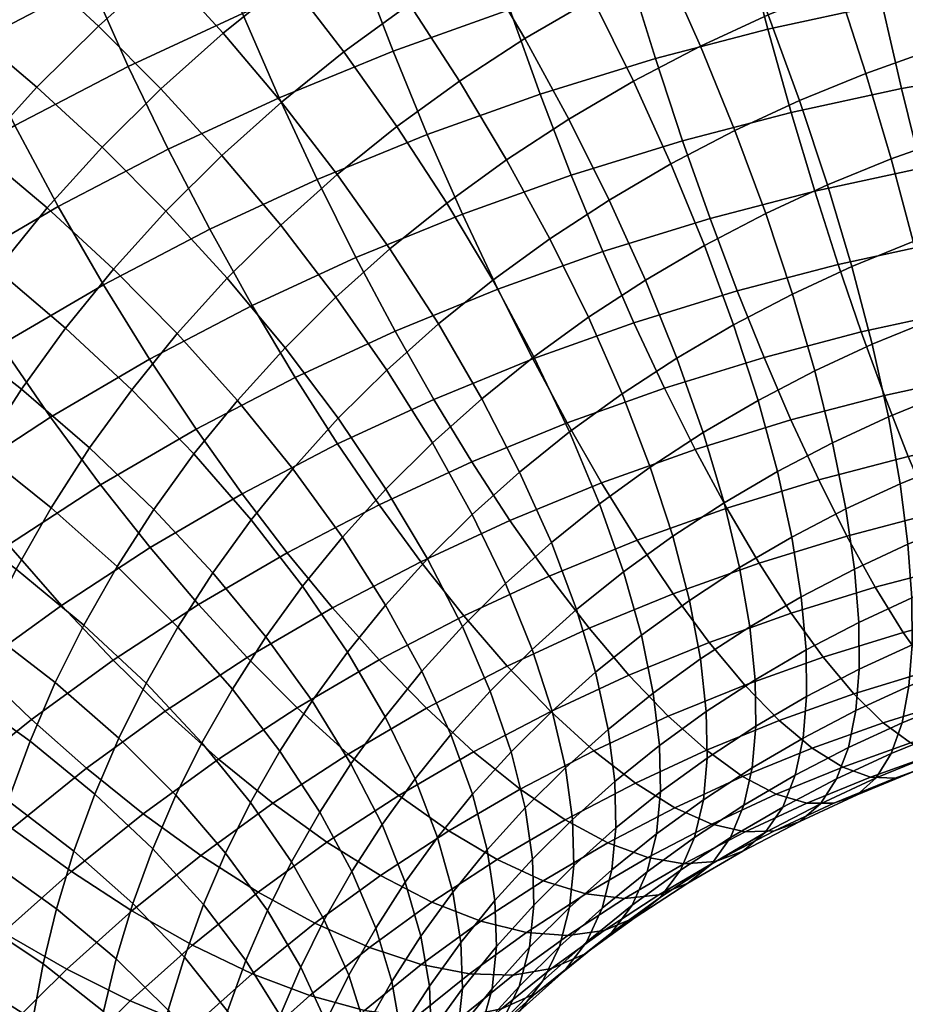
# Model space of a CAD drawing. Extents: x -120 to 2831, y -92 to 75.
# Tile 115 of 256: x 756 to 778, y 11 to 35. Entities that reach past the tile are written whole.
import ezdxf

# ---------------------------------------------------------------- set-up
doc = ezdxf.new("R2010")
doc.units = 0
doc.layers.add('GLASS', color=18, linetype='CONTINUOUS')

msp = doc.modelspace()

# ---------------------------------------------------------------- meshes
at = {"layer": 'GLASS'}
mesh = msp.add_polyface(dxfattribs=at)
corners = [(776.539, 39.997, 101.127), (779.608, 40.531, 101.539), (779.277, 42.816, 101.386), (776.119, 42.267, 100.962), (776.987, 37.752, 101.058), (779.963, 38.27, 101.458), (777.458, 35.567, 100.766), (780.336, 36.067, 101.153), (777.942, 33.47, 100.267), (780.721, 33.954, 100.64), (773.505, 39.338, 100.634), (772.999, 41.589, 100.455), (774.047, 37.113, 100.581), (774.613, 34.949, 100.305), (775.195, 32.874, 99.821), (778.708, 41.634, 55.982), (780.653, 42.142, 56.354), (781.195, 39.918, 56.3), (779.341, 39.433, 55.946), (770.516, 38.556, 100.063), (769.923, 40.785, 99.868), (771.148, 36.356, 100.027), (771.81, 34.216, 99.769), (772.488, 32.166, 99.304), (778.749, 34.45, 56.189), (780.477, 34.983, 56.572), (780.96, 32.804, 57.231), (779.306, 32.294, 56.865), (778.124, 36.647, 55.741), (779.934, 37.204, 56.142), (777.443, 38.848, 55.526), (776.717, 41.02, 55.541), (766.774, 39.814, 99.171), (769.38, 43.006, 99.438), (766.149, 42.011, 98.723), (767.455, 37.613, 99.386), (768.181, 35.441, 99.371), (768.939, 33.331, 99.134), (776.352, 36.012, 55.292), (777.056, 33.845, 55.761), (775.584, 38.183, 55.055), (774.766, 40.322, 55.047), (766.127, 32.325, 98.422), (765.274, 34.401, 98.634), (774.62, 35.304, 54.796), (775.403, 33.168, 55.287), (773.768, 37.44, 54.534), (772.861, 39.542, 54.501), (771.915, 41.58, 54.687), (773.913, 42.398, 55.26), (772.935, 34.522, 54.253), (773.793, 32.422, 54.768), (772, 36.62, 53.965), (771.006, 38.682, 53.904), (769.97, 40.678, 54.061), (770.249, 35.706, 53.335), (771.265, 33.65, 53.653), (769.169, 37.723, 53.243), (768.044, 39.672, 53.368), (766.893, 41.528, 53.697), (768.91, 42.582, 54.423), (768.558, 34.716, 52.658), (769.653, 32.707, 53.007), (767.395, 36.685, 52.532), (766.183, 38.584, 52.623), (766.931, 33.655, 51.935), (768.101, 31.695, 52.318), (765.687, 35.571, 51.774)]
mesh.append_faces([[corners[k] for k in face] for face in [(0, 1, 2, 3), (4, 5, 1, 0), (6, 7, 5, 4), (8, 9, 7, 6), (10, 0, 3, 11), (12, 4, 0, 10), (13, 6, 4, 12), (14, 8, 6, 13), (15, 16, 17, 18), (19, 10, 11, 20), (21, 12, 10, 19), (22, 13, 12, 21), (23, 14, 13, 22), (24, 25, 26, 27), (28, 29, 25, 24), (30, 18, 29, 28), (31, 15, 18, 30), (32, 20, 33, 34), (35, 19, 20, 32), (36, 21, 19, 35), (37, 22, 21, 36), (38, 28, 24, 39), (40, 30, 28, 38), (41, 31, 30, 40), (42, 37, 36, 43), (44, 38, 39, 45), (46, 40, 38, 44), (47, 41, 40, 46), (48, 49, 41, 47), (50, 44, 45, 51), (52, 46, 44, 50), (53, 47, 46, 52), (54, 48, 47, 53), (55, 52, 50, 56), (57, 53, 52, 55), (58, 54, 53, 57), (59, 60, 54, 58), (61, 55, 56, 62), (63, 57, 55, 61), (64, 58, 57, 63), (65, 61, 62, 66), (67, 63, 61, 65)]])
mesh = msp.add_polyface(dxfattribs=at)
corners = [(765.274, 34.401, 98.634), (768.181, 35.441, 99.371), (767.455, 37.613, 99.386), (764.456, 36.54, 98.627), (761.528, 35.342, 97.787), (763.689, 38.711, 98.389), (760.676, 37.477, 97.525), (762.435, 33.239, 97.82), (763.381, 31.201, 97.634), (766.127, 32.325, 98.422), (764.349, 29.255, 97.242), (767.001, 30.34, 98.003), (765.324, 27.423, 96.665), (767.881, 28.47, 97.398), (757.743, 36.117, 96.581), (759.893, 39.613, 97.035), (756.884, 38.218, 96.066), (758.677, 34.019, 96.869), (759.671, 31.957, 96.93), (760.707, 29.961, 96.773), (761.767, 28.058, 96.411), (762.834, 26.268, 95.863), (763.893, 24.61, 95.152), (766.291, 25.722, 95.924), (758.059, 28.578, 95.821), (756.934, 30.528, 95.946), (759.21, 26.722, 95.491), (760.369, 24.981, 94.976), (764.392, 37.416, 51.828), (766.183, 38.584, 52.623), (767.395, 36.685, 52.532), (765.687, 35.571, 51.774), (765.372, 32.523, 51.169), (766.931, 33.655, 51.935), (768.101, 31.695, 52.318), (766.615, 30.616, 51.587), (764.051, 34.384, 50.97), (762.677, 36.171, 50.984), (761.272, 37.861, 51.201), (763.068, 39.165, 52.084), (765.197, 29.474, 50.817), (767.758, 28.692, 52.222), (766.405, 27.601, 51.487), (763.885, 31.325, 50.361), (762.492, 33.127, 50.122), (761.042, 34.852, 50.095), (759.559, 36.481, 50.27), (765.121, 26.452, 50.715), (767.487, 25.737, 52.363), (766.258, 24.637, 51.624), (763.853, 28.271, 50.009), (762.475, 30.063, 49.514), (761.013, 31.803, 49.233), (759.49, 33.464, 49.163), (757.934, 35.027, 49.293), (756.37, 36.474, 49.609), (758.069, 37.993, 50.63), (762.585, 27.01, 49.165), (763.91, 25.249, 49.91), (761.146, 28.742, 48.629), (759.617, 30.416, 48.305), (758.027, 32.01, 48.19), (761.397, 25.696, 48.288), (762.776, 23.994, 49.073), (759.899, 27.363, 47.709), (758.31, 28.97, 47.34), (756.656, 30.493, 47.178), (758.764, 25.962, 46.778), (760.314, 24.36, 47.4), (757.118, 27.5, 46.362)]
mesh.append_faces([[corners[k] for k in face] for face in [(0, 1, 2, 3), (4, 3, 5, 6), (7, 0, 3, 4), (8, 9, 0, 7), (10, 11, 9, 8), (12, 13, 11, 10), (14, 6, 15, 16), (17, 4, 6, 14), (18, 7, 4, 17), (19, 8, 7, 18), (20, 10, 8, 19), (21, 12, 10, 20), (22, 23, 12, 21), (24, 19, 18, 25), (26, 20, 19, 24), (27, 21, 20, 26), (28, 29, 30, 31), (32, 33, 34, 35), (36, 31, 33, 32), (37, 28, 31, 36), (38, 39, 28, 37), (40, 35, 41, 42), (43, 32, 35, 40), (44, 36, 32, 43), (45, 37, 36, 44), (46, 38, 37, 45), (47, 42, 48, 49), (50, 40, 42, 47), (51, 43, 40, 50), (52, 44, 43, 51), (53, 45, 44, 52), (54, 46, 45, 53), (55, 56, 46, 54), (57, 50, 47, 58), (59, 51, 50, 57), (60, 52, 51, 59), (61, 53, 52, 60), (62, 57, 58, 63), (64, 59, 57, 62), (65, 60, 59, 64), (66, 61, 60, 65), (67, 64, 62, 68), (69, 65, 64, 67)]])
mesh = msp.add_polyface(dxfattribs=at)
corners = [(754.837, 34.6, 95.536), (757.743, 36.117, 96.581), (756.884, 38.218, 96.066), (753.904, 36.662, 94.994), (755.853, 32.545, 95.853), (758.677, 34.019, 96.869), (756.934, 30.528, 95.946), (759.671, 31.957, 96.93), (751.025, 34.978, 93.841), (753.068, 38.696, 94.233), (750.123, 36.973, 93.054), (752.031, 32.959, 94.412), (753.126, 30.95, 94.761), (754.289, 28.981, 94.887), (755.501, 27.082, 94.796), (758.059, 28.578, 95.821), (756.74, 25.278, 94.502), (759.21, 26.722, 95.491), (748.254, 33.17, 92.611), (747.29, 35.125, 91.796), (749.331, 31.197, 93.213), (750.501, 29.238, 93.595), (751.745, 27.321, 93.757), (753.039, 25.476, 93.703), (747.987, 27.413, 92.359), (746.744, 29.32, 91.941), (749.307, 25.552, 92.559), (750.682, 23.765, 92.544), (756.402, 33.504, 48.274), (757.934, 35.027, 49.293), (759.49, 33.464, 49.163), (758.027, 32.01, 48.19), (754.769, 34.882, 48.543), (756.37, 36.474, 49.609), (753.151, 36.134, 48.98), (754.821, 37.794, 50.091), (751.569, 37.254, 49.562), (753.306, 38.98, 50.717), (754.966, 31.915, 47.214), (756.656, 30.493, 47.178), (753.268, 33.221, 47.436), (751.585, 34.402, 47.825), (749.941, 35.453, 48.361), (748.293, 36.405, 49.049), (749.983, 38.275, 50.297), (755.406, 28.952, 46.153), (758.31, 28.97, 47.34), (757.118, 27.5, 46.362), (753.658, 30.301, 46.141), (751.9, 31.534, 46.313), (750.159, 32.643, 46.654), (748.457, 33.623, 47.143), (756.018, 25.98, 45.355), (758.764, 25.962, 46.778), (757.715, 24.514, 45.817), (754.252, 27.358, 45.096), (752.449, 28.632, 45.034), (750.636, 29.789, 45.157), (748.841, 30.823, 45.448), (747.087, 31.731, 45.889), (753.196, 25.717, 44.01), (755.01, 24.415, 44.32), (751.342, 26.913, 43.897), (749.48, 27.993, 43.968), (747.635, 28.95, 44.209), (748.433, 26.148, 42.751), (750.341, 25.148, 42.733)]
mesh.append_faces([[corners[k] for k in face] for face in [(0, 1, 2, 3), (4, 5, 1, 0), (6, 7, 5, 4), (8, 3, 9, 10), (11, 0, 3, 8), (12, 4, 0, 11), (13, 6, 4, 12), (14, 15, 6, 13), (16, 17, 15, 14), (18, 8, 10, 19), (20, 11, 8, 18), (21, 12, 11, 20), (22, 13, 12, 21), (23, 14, 13, 22), (24, 21, 20, 25), (26, 22, 21, 24), (27, 23, 22, 26), (28, 29, 30, 31), (32, 33, 29, 28), (34, 35, 33, 32), (36, 37, 35, 34), (38, 28, 31, 39), (40, 32, 28, 38), (41, 34, 32, 40), (42, 36, 34, 41), (43, 44, 36, 42), (45, 39, 46, 47), (48, 38, 39, 45), (49, 40, 38, 48), (50, 41, 40, 49), (51, 42, 41, 50), (52, 47, 53, 54), (55, 45, 47, 52), (56, 48, 45, 55), (57, 49, 48, 56), (58, 50, 49, 57), (59, 51, 50, 58), (60, 55, 52, 61), (62, 56, 55, 60), (63, 57, 56, 62), (64, 58, 57, 63), (65, 63, 62, 66)]])
mesh = msp.add_polyface(dxfattribs=at)
corners = [(773.172, 30.23, 98.653), (775.782, 30.912, 99.151), (775.195, 32.874, 99.821), (772.488, 32.166, 99.304), (772.804, 24.475, 95.258), (775.188, 25.21, 95.786), (774.518, 26.769, 96.889), (772.039, 26.005, 96.34), (769.716, 31.312, 98.691), (771.81, 34.216, 99.769), (768.939, 33.331, 99.134), (770.499, 29.406, 98.061), (771.277, 27.633, 97.269), (773.851, 28.427, 97.839), (772.039, 26.005, 96.34), (774.518, 26.769, 96.889), (770.469, 23.64, 94.667), (769.61, 25.136, 95.725), (771.353, 22.21, 93.421), (773.592, 23.011, 93.989), (772.251, 20.875, 91.989), (774.393, 21.642, 92.532), (767.001, 30.34, 98.003), (766.127, 32.325, 98.422), (767.881, 28.47, 97.398), (768.754, 26.731, 96.63), (769.61, 25.136, 95.725), (768.188, 22.706, 94.013), (767.238, 24.165, 95.045), (769.165, 21.315, 92.794), (766.291, 25.722, 95.924), (765.324, 27.423, 96.665), (767.238, 24.165, 95.045), (773.035, 29.555, 54.955), (774.561, 30.352, 55.504), (775.227, 28.346, 56.448), (773.76, 27.581, 55.92), (772.199, 31.589, 54.195), (773.793, 32.422, 54.768), (771.265, 33.65, 53.653), (772.935, 34.522, 54.253), (772.999, 24.894, 56.521), (774.367, 25.695, 57.069), (774.849, 23.923, 58.378), (773.52, 23.146, 57.846), (772.344, 26.752, 55.353), (771.561, 28.693, 54.365), (770.659, 30.689, 53.578), (769.653, 32.707, 53.007), (772.242, 22.312, 57.278), (773.908, 21.527, 59.298), (772.658, 20.712, 58.742), (771.682, 24.035, 55.937), (770.98, 25.862, 54.747), (770.142, 27.767, 53.735), (769.177, 29.722, 52.92), (768.101, 31.695, 52.318), (770.421, 23.12, 55.317), (771.016, 21.423, 56.675), (769.674, 24.914, 54.105), (768.783, 26.781, 53.067), (767.758, 28.692, 52.222), (766.615, 30.616, 51.587), (769.218, 22.151, 54.663), (769.848, 20.481, 56.041), (768.429, 23.911, 53.428), (767.487, 25.737, 52.363), (766.405, 27.601, 51.487), (767.248, 22.854, 52.718), (768.077, 21.13, 53.977), (766.258, 24.637, 51.624)]
mesh.append_faces([[corners[k] for k in face] for face in [(0, 1, 2, 3), (4, 5, 6, 7), (8, 3, 9, 10), (11, 0, 3, 8), (12, 13, 0, 11), (14, 15, 13, 12), (16, 4, 7, 17), (18, 19, 4, 16), (20, 21, 19, 18), (22, 8, 10, 23), (24, 11, 8, 22), (25, 12, 11, 24), (26, 14, 12, 25), (27, 16, 17, 28), (29, 18, 16, 27), (30, 25, 24, 31), (32, 26, 25, 30), (33, 34, 35, 36), (37, 38, 34, 33), (39, 40, 38, 37), (41, 42, 43, 44), (45, 36, 42, 41), (46, 33, 36, 45), (47, 37, 33, 46), (48, 39, 37, 47), (49, 44, 50, 51), (52, 41, 44, 49), (53, 45, 41, 52), (54, 46, 45, 53), (55, 47, 46, 54), (56, 48, 47, 55), (57, 52, 49, 58), (59, 53, 52, 57), (60, 54, 53, 59), (61, 55, 54, 60), (62, 56, 55, 61), (63, 57, 58, 64), (65, 59, 57, 63), (66, 60, 59, 65), (67, 61, 60, 66), (68, 65, 63, 69), (70, 66, 65, 68)]])
mesh = msp.add_polyface(dxfattribs=at)
corners = [(778.431, 31.488, 99.581), (781.111, 31.954, 99.942), (780.721, 33.954, 100.64), (777.942, 33.47, 100.267), (778.918, 29.638, 98.734), (781.5, 30.088, 99.081), (777.516, 25.819, 96.23), (779.879, 26.332, 96.614), (779.397, 27.935, 97.75), (776.94, 27.402, 97.351), (778.111, 24.3, 94.921), (780.376, 24.792, 95.289), (778.716, 22.874, 93.424), (780.883, 23.345, 93.776), (779.324, 21.572, 91.746), (781.393, 22.021, 92.082), (775.782, 30.912, 99.151), (775.195, 32.874, 99.821), (776.367, 29.084, 98.32), (776.94, 27.402, 97.351), (779.397, 27.935, 97.75), (775.188, 25.21, 95.786), (774.518, 26.769, 96.889), (775.878, 23.716, 94.494), (776.58, 22.316, 93.016), (777.284, 21.039, 91.357), (773.851, 28.427, 97.839), (773.172, 30.23, 98.653), (774.518, 26.769, 96.889), (773.592, 23.011, 93.989), (772.804, 24.475, 95.258), (774.393, 21.642, 92.532), (779.306, 32.294, 56.865), (780.96, 32.804, 57.231), (781.377, 30.703, 58.107), (779.787, 30.213, 57.755), (779.475, 22.674, 62.659), (780.881, 23.177, 63.015), (780.95, 21.828, 64.613), (779.558, 21.33, 64.26), (779.305, 24.19, 61.139), (780.733, 24.701, 61.5), (779.041, 25.87, 59.729), (780.502, 26.393, 60.099), (778.683, 27.699, 58.46), (780.187, 28.237, 58.841), (778.229, 29.656, 57.361), (777.685, 31.715, 56.454), (777.056, 33.845, 55.761), (778.749, 34.45, 56.189), (778.103, 22.112, 62.266), (778.199, 20.774, 63.871), (777.91, 23.619, 60.739), (777.614, 25.286, 59.32), (777.214, 27.098, 58.039), (776.708, 29.033, 56.925), (776.102, 31.067, 56), (775.403, 33.168, 55.287), (776.552, 22.99, 60.302), (776.767, 21.493, 61.835), (776.225, 24.642, 58.873), (775.783, 26.434, 57.579), (775.227, 28.346, 56.448), (774.561, 30.352, 55.504), (773.793, 32.422, 54.768), (775.207, 22.287, 59.818), (775.443, 20.802, 61.359), (774.849, 23.923, 58.378), (774.367, 25.695, 57.069), (773.76, 27.581, 55.92), (773.52, 23.146, 57.846), (773.908, 21.527, 59.298)]
mesh.append_faces([[corners[k] for k in face] for face in [(0, 1, 2, 3), (4, 5, 1, 0), (6, 7, 8, 9), (10, 11, 7, 6), (12, 13, 11, 10), (14, 15, 13, 12), (16, 0, 3, 17), (18, 4, 0, 16), (19, 20, 4, 18), (21, 6, 9, 22), (23, 10, 6, 21), (24, 12, 10, 23), (25, 14, 12, 24), (26, 18, 16, 27), (28, 19, 18, 26), (29, 23, 21, 30), (31, 24, 23, 29), (32, 33, 34, 35), (36, 37, 38, 39), (40, 41, 37, 36), (42, 43, 41, 40), (44, 45, 43, 42), (46, 35, 45, 44), (47, 32, 35, 46), (48, 49, 32, 47), (50, 36, 39, 51), (52, 40, 36, 50), (53, 42, 40, 52), (54, 44, 42, 53), (55, 46, 44, 54), (56, 47, 46, 55), (57, 48, 47, 56), (58, 52, 50, 59), (60, 53, 52, 58), (61, 54, 53, 60), (62, 55, 54, 61), (63, 56, 55, 62), (64, 57, 56, 63), (65, 58, 59, 66), (67, 60, 58, 65), (68, 61, 60, 67), (69, 62, 61, 68), (70, 67, 65, 71)]])
mesh = msp.add_polyface(dxfattribs=at)
corners = [(757.987, 23.588, 94.023), (760.369, 24.981, 94.976), (759.21, 26.722, 95.491), (756.74, 25.278, 94.502), (754.363, 23.727, 93.447), (755.501, 27.082, 94.796), (753.039, 25.476, 93.703), (755.695, 22.093, 93.005), (757.015, 20.587, 92.398), (759.223, 22.028, 93.379), (758.306, 19.22, 91.65), (760.432, 20.607, 92.594), (757.641, 16.531, 89.786), (759.6, 17.952, 90.748), (758.306, 19.22, 91.65), (756.269, 17.742, 90.648), (752.086, 22.075, 92.328), (750.682, 23.765, 92.544), (753.499, 20.499, 91.926), (754.9, 19.052, 91.358), (756.269, 17.742, 90.648), (755.774, 15.026, 88.771), (754.327, 16.177, 89.593), (748.433, 21.953, 91.322), (749.307, 25.552, 92.559), (746.983, 23.679, 91.295), (749.916, 20.325, 91.148), (751.406, 18.812, 90.788), (752.883, 17.427, 90.262), (754.327, 16.177, 89.593), (749.421, 17.035, 89.594), (747.857, 18.482, 89.91), (750.97, 15.715, 89.112), (756.754, 23.022, 44.831), (757.715, 24.514, 45.817), (759.314, 22.979, 46.484), (758.398, 21.557, 45.544), (755.01, 24.415, 44.32), (756.018, 25.98, 45.355), (755.886, 21.491, 43.82), (757.57, 20.097, 44.58), (754.098, 22.808, 43.26), (752.24, 24.032, 42.899), (753.196, 25.717, 44.01), (750.341, 25.148, 42.733), (751.342, 26.913, 43.897), (756.859, 18.663, 43.636), (759.121, 18.647, 45.532), (758.442, 17.278, 44.63), (755.14, 19.987, 42.831), (753.316, 21.23, 42.221), (751.419, 22.377, 41.81), (749.482, 23.415, 41.592), (747.535, 24.337, 41.559), (748.433, 26.148, 42.751), (756.232, 17.201, 42.676), (757.844, 15.882, 43.714), (754.482, 18.454, 41.824), (752.626, 19.622, 41.164), (750.696, 20.69, 40.702), (748.724, 21.649, 40.432), (753.914, 16.894, 40.802), (755.69, 15.714, 41.702), (752.03, 17.986, 40.092), (750.071, 18.975, 39.577), (748.07, 19.852, 39.254), (751.53, 16.327, 39.007), (753.437, 15.313, 39.768), (749.546, 17.235, 38.44), (747.52, 18.03, 38.063)]
mesh.append_faces([[corners[k] for k in face] for face in [(0, 1, 2, 3), (4, 3, 5, 6), (7, 0, 3, 4), (8, 9, 0, 7), (10, 11, 9, 8), (12, 13, 14, 15), (16, 4, 6, 17), (18, 7, 4, 16), (19, 8, 7, 18), (20, 10, 8, 19), (21, 12, 15, 22), (23, 17, 24, 25), (26, 16, 17, 23), (27, 18, 16, 26), (28, 19, 18, 27), (29, 20, 19, 28), (30, 27, 26, 31), (32, 28, 27, 30), (33, 34, 35, 36), (37, 38, 34, 33), (39, 33, 36, 40), (41, 37, 33, 39), (42, 43, 37, 41), (44, 45, 43, 42), (46, 40, 47, 48), (49, 39, 40, 46), (50, 41, 39, 49), (51, 42, 41, 50), (52, 44, 42, 51), (53, 54, 44, 52), (55, 46, 48, 56), (57, 49, 46, 55), (58, 50, 49, 57), (59, 51, 50, 58), (60, 52, 51, 59), (61, 57, 55, 62), (63, 58, 57, 61), (64, 59, 58, 63), (65, 60, 59, 64), (66, 63, 61, 67), (68, 64, 63, 66), (69, 65, 64, 68)]])
mesh = msp.add_polyface(dxfattribs=at)
corners = [(765.967, 21.676, 93.298), (768.188, 22.706, 94.013), (767.238, 24.165, 95.045), (764.928, 23.094, 94.301), (764.928, 23.094, 94.301), (767.238, 24.165, 95.045), (766.291, 25.722, 95.924), (763.893, 24.61, 95.152), (763.768, 20.528, 92.507), (762.641, 21.9, 93.478), (764.927, 19.226, 91.35), (767.036, 20.328, 92.109), (766.104, 18.021, 90.007), (768.121, 19.074, 90.733), (761.517, 23.37, 94.297), (762.834, 26.268, 95.863), (760.369, 24.981, 94.976), (762.641, 21.9, 93.478), (761.644, 19.286, 91.656), (760.432, 20.607, 92.594), (762.89, 18.035, 90.534), (764.155, 16.881, 89.227), (765.42, 15.849, 87.739), (767.281, 16.938, 88.484), (759.223, 22.028, 93.379), (757.987, 23.588, 94.023), (760.432, 20.607, 92.594), (759.6, 17.952, 90.748), (758.306, 19.22, 91.65), (760.93, 16.756, 89.664), (762.279, 15.657, 88.394), (759.052, 15.393, 88.741), (757.641, 16.531, 89.786), (765.099, 23.485, 50.853), (766.258, 24.637, 51.624), (767.248, 22.854, 52.718), (766.134, 21.746, 51.977), (763.91, 25.249, 49.91), (765.121, 26.452, 50.715), (765.993, 18.945, 52.518), (767.001, 20.06, 53.261), (767.695, 18.451, 54.679), (766.716, 17.368, 53.957), (765.09, 20.592, 51.207), (764.013, 22.283, 50.051), (762.776, 23.994, 49.073), (765.824, 16.267, 53.225), (767.257, 15.879, 55.497), (766.385, 14.803, 54.781), (765.075, 17.812, 51.764), (764.138, 19.418, 50.426), (763.023, 21.062, 49.239), (761.742, 22.718, 48.224), (760.314, 24.36, 47.4), (761.397, 25.696, 48.288), (764.226, 16.64, 50.987), (765, 15.129, 52.47), (763.259, 18.205, 49.622), (762.108, 19.799, 48.402), (760.786, 21.399, 47.35), (759.314, 22.979, 46.484), (757.715, 24.514, 45.817), (758.764, 25.962, 46.778), (762.455, 16.955, 48.795), (763.449, 15.433, 50.188), (761.271, 18.499, 47.542), (759.912, 20.041, 46.452), (758.398, 21.557, 45.544), (760.514, 17.164, 46.661), (761.727, 15.672, 47.949), (759.121, 18.647, 45.532), (757.57, 20.097, 44.58), (758.442, 17.278, 44.63), (759.864, 15.853, 45.798)]
mesh.append_faces([[corners[k] for k in face] for face in [(0, 1, 2, 3), (4, 5, 6, 7), (8, 0, 3, 9), (10, 11, 0, 8), (12, 13, 11, 10), (14, 7, 15, 16), (17, 4, 7, 14), (18, 8, 9, 19), (20, 10, 8, 18), (21, 12, 10, 20), (22, 23, 12, 21), (24, 14, 16, 25), (26, 17, 14, 24), (27, 18, 19, 28), (29, 20, 18, 27), (30, 21, 20, 29), (31, 29, 27, 32), (33, 34, 35, 36), (37, 38, 34, 33), (39, 40, 41, 42), (43, 36, 40, 39), (44, 33, 36, 43), (45, 37, 33, 44), (46, 42, 47, 48), (49, 39, 42, 46), (50, 43, 39, 49), (51, 44, 43, 50), (52, 45, 44, 51), (53, 54, 45, 52), (55, 49, 46, 56), (57, 50, 49, 55), (58, 51, 50, 57), (59, 52, 51, 58), (60, 53, 52, 59), (61, 62, 53, 60), (63, 57, 55, 64), (65, 58, 57, 63), (66, 59, 58, 65), (67, 60, 59, 66), (68, 65, 63, 69), (70, 66, 65, 68), (71, 67, 66, 70), (72, 70, 68, 73)]])
mesh = msp.add_polyface(dxfattribs=at)
corners = [(773.15, 19.663, 90.377), (775.196, 20.395, 90.895), (774.393, 21.642, 92.532), (772.251, 20.875, 91.989), (774.037, 18.602, 88.596), (775.988, 19.3, 89.09), (770.158, 20.019, 91.389), (771.353, 22.21, 93.421), (769.165, 21.315, 92.794), (771.152, 18.845, 89.804), (772.132, 17.822, 88.05), (773.081, 16.974, 86.146), (774.897, 17.717, 86.667), (773.983, 16.321, 84.117), (775.714, 17.029, 84.614), (767.036, 20.328, 92.109), (768.188, 22.706, 94.013), (765.967, 21.676, 93.298), (768.121, 19.074, 90.733), (769.207, 17.943, 89.177), (770.277, 16.962, 87.453), (771.313, 16.154, 85.577), (772.298, 15.539, 83.575), (767.281, 16.938, 88.484), (766.104, 18.021, 90.007), (768.44, 16.003, 86.792), (769.562, 15.24, 84.947), (774.224, 16.538, 65.859), (775.49, 17.278, 66.366), (775.294, 16.352, 68.232), (774.016, 15.605, 67.72), (774.315, 17.574, 64.124), (775.578, 18.313, 64.629), (774.298, 18.735, 62.466), (775.564, 19.475, 62.973), (774.165, 20.054, 60.848), (775.443, 20.802, 61.359), (773.908, 21.527, 59.298), (775.207, 22.287, 59.818), (773.1, 16.782, 63.584), (773.005, 15.743, 65.318), (773.079, 17.94, 61.925), (772.935, 19.251, 60.301), (772.658, 20.712, 58.742), (771.912, 17.093, 61.351), (771.937, 15.937, 63.012), (771.757, 18.396, 59.722), (771.461, 19.843, 58.154), (771.016, 21.423, 56.675), (772.242, 22.312, 57.278), (770.799, 16.195, 60.746), (770.827, 15.043, 62.409), (770.633, 17.491, 59.111), (770.319, 18.923, 57.533), (769.848, 20.481, 56.041), (769.567, 16.537, 58.471), (769.743, 15.251, 60.111), (769.236, 17.953, 56.882), (768.74, 19.49, 55.375), (768.077, 21.13, 53.977), (769.218, 22.151, 54.663), (768.214, 16.938, 56.203), (768.562, 15.538, 57.802), (767.695, 18.451, 54.679), (767.001, 20.06, 53.261), (766.134, 21.746, 51.977), (767.248, 22.854, 52.718), (766.716, 17.368, 53.957), (767.257, 15.879, 55.497)]
mesh.append_faces([[corners[k] for k in face] for face in [(0, 1, 2, 3), (4, 5, 1, 0), (6, 3, 7, 8), (9, 0, 3, 6), (10, 4, 0, 9), (11, 12, 4, 10), (13, 14, 12, 11), (15, 8, 16, 17), (18, 6, 8, 15), (19, 9, 6, 18), (20, 10, 9, 19), (21, 11, 10, 20), (22, 13, 11, 21), (23, 19, 18, 24), (25, 20, 19, 23), (26, 21, 20, 25), (27, 28, 29, 30), (31, 32, 28, 27), (33, 34, 32, 31), (35, 36, 34, 33), (37, 38, 36, 35), (39, 31, 27, 40), (41, 33, 31, 39), (42, 35, 33, 41), (43, 37, 35, 42), (44, 41, 39, 45), (46, 42, 41, 44), (47, 43, 42, 46), (48, 49, 43, 47), (50, 44, 45, 51), (52, 46, 44, 50), (53, 47, 46, 52), (54, 48, 47, 53), (55, 52, 50, 56), (57, 53, 52, 55), (58, 54, 53, 57), (59, 60, 54, 58), (61, 57, 55, 62), (63, 58, 57, 61), (64, 59, 58, 63), (65, 66, 59, 64), (67, 63, 61, 68)]])
mesh = msp.add_polyface(dxfattribs=at)
corners = [(777.979, 19.914, 89.531), (779.924, 20.422, 89.903), (779.324, 21.572, 91.746), (777.284, 21.039, 91.357), (778.654, 18.967, 87.558), (780.508, 19.452, 87.912), (779.297, 18.221, 85.463), (781.065, 18.683, 85.801), (775.196, 20.395, 90.895), (776.58, 22.316, 93.016), (774.393, 21.642, 92.532), (775.988, 19.3, 89.09), (776.756, 18.382, 87.138), (777.487, 17.663, 85.063), (778.168, 17.16, 82.896), (779.896, 17.693, 83.278), (778.788, 16.883, 80.67), (780.443, 17.393, 81.036), (779.338, 16.833, 78.422), (780.928, 17.323, 78.774), (779.81, 17.006, 76.188), (781.345, 17.48, 76.528), (774.897, 17.717, 86.667), (774.037, 18.602, 88.596), (775.714, 17.029, 84.614), (776.476, 16.555, 82.467), (777.168, 16.303, 80.26), (777.78, 16.276, 78.028), (778.306, 16.468, 75.807), (778.739, 16.87, 73.631), (780.2, 17.392, 74.002), (779.079, 17.462, 71.531), (780.507, 17.973, 71.893), (779.326, 18.225, 69.532), (780.731, 18.727, 69.888), (779.484, 19.133, 67.654), (780.877, 19.631, 68.007), (779.56, 20.162, 65.913), (780.948, 20.659, 66.265), (779.558, 21.33, 64.26), (780.95, 21.828, 64.613), (774.822, 15.878, 81.993), (773.983, 16.321, 84.117), (775.585, 15.655, 79.806), (776.837, 15.867, 75.386), (776.259, 15.653, 77.592), (777.312, 16.285, 73.222), (777.684, 16.891, 71.131), (777.954, 17.663, 69.138), (778.125, 18.577, 67.264), (778.204, 19.607, 65.524), (778.199, 20.774, 63.871), (776.326, 16.261, 70.694), (775.923, 15.641, 72.775), (776.617, 17.043, 68.708), (776.801, 17.963, 66.838), (776.885, 18.995, 65.099), (776.875, 20.16, 63.444), (776.767, 21.493, 61.835), (778.103, 22.112, 62.266), (775.294, 16.352, 68.232), (774.981, 15.559, 70.21), (775.49, 17.278, 66.366), (775.578, 18.313, 64.629), (775.564, 19.475, 62.973), (775.443, 20.802, 61.359)]
mesh.append_faces([[corners[k] for k in face] for face in [(0, 1, 2, 3), (4, 5, 1, 0), (6, 7, 5, 4), (8, 3, 9, 10), (11, 0, 3, 8), (12, 4, 0, 11), (13, 6, 4, 12), (14, 15, 6, 13), (16, 17, 15, 14), (18, 19, 17, 16), (20, 21, 19, 18), (22, 12, 11, 23), (24, 13, 12, 22), (25, 14, 13, 24), (26, 16, 14, 25), (27, 18, 16, 26), (28, 20, 18, 27), (29, 30, 20, 28), (31, 32, 30, 29), (33, 34, 32, 31), (35, 36, 34, 33), (37, 38, 36, 35), (39, 40, 38, 37), (41, 25, 24, 42), (43, 26, 25, 41), (44, 28, 27, 45), (46, 29, 28, 44), (47, 31, 29, 46), (48, 33, 31, 47), (49, 35, 33, 48), (50, 37, 35, 49), (51, 39, 37, 50), (52, 47, 46, 53), (54, 48, 47, 52), (55, 49, 48, 54), (56, 50, 49, 55), (57, 51, 50, 56), (58, 59, 51, 57), (60, 54, 52, 61), (62, 55, 54, 60), (63, 56, 55, 62), (64, 57, 56, 63), (65, 58, 57, 64)]])
mesh = msp.add_polyface(dxfattribs=at)
corners = [(757.262, 13.95, 87.767), (759.052, 15.393, 88.741), (757.641, 16.531, 89.786), (755.774, 15.026, 88.771), (758.77, 12.973, 86.58), (760.483, 14.354, 87.511), (754.004, 13.441, 87.706), (754.327, 16.177, 89.593), (752.485, 14.529, 88.486), (755.563, 12.43, 86.747), (757.145, 11.519, 85.604), (758.727, 10.729, 84.279), (760.278, 12.118, 85.212), (752.485, 14.529, 88.486), (754.327, 16.177, 89.593), (752.883, 17.427, 90.262), (750.97, 15.715, 89.112), (752.333, 11.781, 86.595), (750.748, 12.802, 87.33), (753.962, 10.838, 85.681), (755.613, 9.996, 84.584), (757.264, 9.275, 83.306), (758.888, 8.696, 81.854), (760.283, 10.083, 82.782), (752.461, 9.178, 84.574), (750.768, 10.05, 85.44), (754.177, 8.407, 83.525), (755.893, 7.758, 82.294), (757.581, 7.25, 80.889), (759.213, 6.897, 79.321), (760.459, 8.276, 80.241), (752.869, 6.793, 82.451), (751.093, 7.49, 83.451), (757.844, 15.882, 43.714), (758.442, 17.278, 44.63), (759.864, 15.853, 45.798), (759.291, 14.516, 44.92), (757.326, 14.462, 42.783), (758.796, 13.157, 44.03), (755.69, 15.714, 41.702), (756.232, 17.201, 42.676), (758.38, 11.779, 43.128), (760.076, 11.821, 45.42), (759.676, 10.497, 44.554), (756.892, 13.022, 41.842), (755.235, 14.206, 40.716), (753.437, 15.313, 39.768), (753.914, 16.894, 40.802), (758.061, 10.464, 42.27), (759.37, 9.233, 43.729), (756.559, 11.649, 40.945), (754.887, 12.768, 39.777), (753.072, 13.804, 38.783), (751.146, 14.744, 37.974), (751.53, 16.327, 39.007), (757.815, 9.137, 41.406), (759.133, 7.958, 42.898), (756.302, 10.263, 40.043), (754.618, 11.317, 38.832), (752.789, 12.283, 37.792), (750.85, 13.147, 36.934), (757.641, 7.802, 40.537), (758.966, 6.674, 42.064), (756.121, 8.868, 39.136), (754.427, 9.856, 37.882), (752.59, 10.751, 36.795), (750.641, 11.539, 35.889), (754.317, 8.389, 36.93), (756.015, 7.467, 38.226), (752.474, 9.212, 35.797), (752.443, 7.669, 34.797), (754.287, 6.918, 35.977)]
mesh.append_faces([[corners[k] for k in face] for face in [(0, 1, 2, 3), (4, 5, 1, 0), (6, 3, 7, 8), (9, 0, 3, 6), (10, 4, 0, 9), (11, 12, 4, 10), (13, 14, 15, 16), (17, 6, 8, 18), (19, 9, 6, 17), (20, 10, 9, 19), (21, 11, 10, 20), (22, 23, 11, 21), (24, 19, 17, 25), (26, 20, 19, 24), (27, 21, 20, 26), (28, 22, 21, 27), (29, 30, 22, 28), (31, 26, 24, 32), (33, 34, 35, 36), (37, 33, 36, 38), (39, 40, 33, 37), (41, 38, 42, 43), (44, 37, 38, 41), (45, 39, 37, 44), (46, 47, 39, 45), (48, 41, 43, 49), (50, 44, 41, 48), (51, 45, 44, 50), (52, 46, 45, 51), (53, 54, 46, 52), (55, 48, 49, 56), (57, 50, 48, 55), (58, 51, 50, 57), (59, 52, 51, 58), (60, 53, 52, 59), (61, 55, 56, 62), (63, 57, 55, 61), (64, 58, 57, 63), (65, 59, 58, 64), (66, 60, 59, 65), (67, 64, 63, 68), (69, 65, 64, 67), (70, 69, 67, 71)]])
mesh = msp.add_polyface(dxfattribs=at)
corners = [(763.629, 14.681, 86.944), (765.42, 15.849, 87.739), (764.155, 16.881, 89.227), (762.279, 15.657, 88.394), (764.958, 13.851, 85.323), (766.666, 14.965, 86.081), (760.483, 14.354, 87.511), (760.93, 16.756, 89.664), (759.052, 15.393, 88.741), (761.914, 13.436, 86.101), (763.322, 12.664, 84.519), (764.685, 12.057, 82.781), (766.244, 13.189, 83.547), (765.977, 11.633, 80.909), (767.464, 12.712, 81.639), (760.278, 12.118, 85.212), (758.77, 12.973, 86.58), (761.763, 11.407, 83.671), (763.198, 10.859, 81.973), (764.56, 10.49, 80.138), (765.824, 10.311, 78.193), (767.178, 11.402, 78.929), (760.283, 10.083, 82.782), (758.727, 10.729, 84.279), (761.788, 9.597, 81.125), (763.216, 9.287, 79.33), (764.541, 9.162, 77.421), (765.741, 9.225, 75.429), (766.97, 10.325, 76.168), (765, 15.129, 52.47), (765.824, 16.267, 53.225), (766.385, 14.803, 54.781), (765.579, 13.691, 54.043), (765.46, 9.979, 56.605), (766.179, 11.096, 57.344), (766.221, 9.958, 59.017), (765.504, 8.845, 58.281), (765.243, 11.215, 54.931), (765.969, 12.342, 55.677), (764.842, 12.545, 53.285), (764.245, 13.957, 51.695), (763.449, 15.433, 50.188), (764.226, 16.64, 50.987), (764.587, 10.057, 54.168), (764.809, 8.832, 55.848), (764.174, 11.369, 52.509), (763.562, 12.753, 50.901), (762.746, 14.194, 49.371), (761.727, 15.672, 47.949), (762.455, 16.955, 48.795), (763.602, 10.214, 51.749), (764.023, 8.921, 53.419), (762.976, 11.572, 50.123), (762.143, 12.978, 48.57), (761.102, 14.412, 47.12), (759.864, 15.853, 45.798), (760.514, 17.164, 46.661), (762.46, 10.367, 49.332), (763.096, 9.036, 50.975), (761.611, 11.737, 47.756), (760.552, 13.127, 46.276), (759.291, 14.516, 44.92), (761.151, 10.476, 46.929), (762.013, 9.141, 48.529), (760.076, 11.821, 45.42), (758.796, 13.157, 44.03), (760.765, 9.196, 46.092), (761.638, 7.899, 47.716), (759.676, 10.497, 44.554), (759.37, 9.233, 43.729), (760.47, 7.976, 45.296)]
mesh.append_faces([[corners[k] for k in face] for face in [(0, 1, 2, 3), (4, 5, 1, 0), (6, 3, 7, 8), (9, 0, 3, 6), (10, 4, 0, 9), (11, 12, 4, 10), (13, 14, 12, 11), (15, 9, 6, 16), (17, 10, 9, 15), (18, 11, 10, 17), (19, 13, 11, 18), (20, 21, 13, 19), (22, 17, 15, 23), (24, 18, 17, 22), (25, 19, 18, 24), (26, 20, 19, 25), (27, 28, 20, 26), (29, 30, 31, 32), (33, 34, 35, 36), (37, 38, 34, 33), (39, 32, 38, 37), (40, 29, 32, 39), (41, 42, 29, 40), (43, 37, 33, 44), (45, 39, 37, 43), (46, 40, 39, 45), (47, 41, 40, 46), (48, 49, 41, 47), (50, 45, 43, 51), (52, 46, 45, 50), (53, 47, 46, 52), (54, 48, 47, 53), (55, 56, 48, 54), (57, 52, 50, 58), (59, 53, 52, 57), (60, 54, 53, 59), (61, 55, 54, 60), (62, 59, 57, 63), (64, 60, 59, 62), (65, 61, 60, 64), (66, 62, 63, 67), (68, 64, 62, 66), (69, 68, 66, 70)]])
mesh = msp.add_polyface(dxfattribs=at)
corners = [(766.666, 14.965, 86.081), (768.44, 16.003, 86.792), (767.281, 16.938, 88.484), (765.42, 15.849, 87.739), (767.871, 14.25, 84.27), (769.562, 15.24, 84.947), (769.016, 13.724, 82.328), (770.628, 14.667, 82.974), (766.244, 13.189, 83.547), (764.958, 13.851, 85.323), (767.464, 12.712, 81.639), (768.597, 12.432, 79.626), (770.079, 13.399, 80.284), (767.178, 11.402, 78.929), (765.977, 11.633, 80.909), (768.266, 11.369, 76.872), (769.625, 12.356, 77.54), (766.97, 10.325, 76.168), (765.824, 10.311, 78.193), (767.98, 10.531, 74.095), (769.225, 11.534, 74.772), (768.841, 10.92, 72.01), (770.044, 11.89, 72.663), (766.799, 9.473, 73.385), (765.741, 9.225, 75.429), (767.7, 9.899, 71.324), (768.438, 10.489, 69.277), (769.546, 11.481, 69.943), (769.01, 11.225, 67.274), (770.093, 12.195, 67.925), (766.625, 8.83, 70.608), (765.685, 8.366, 72.644), (767.393, 9.451, 68.582), (767.989, 10.21, 66.595), (768.413, 11.089, 64.675), (769.418, 12.088, 65.343), (768.674, 12.064, 62.842), (769.669, 13.054, 63.505), (768.782, 13.114, 61.116), (769.775, 14.101, 61.776), (768.747, 14.261, 59.449), (769.743, 15.251, 60.111), (768.562, 15.538, 57.802), (769.567, 16.537, 58.471), (766.414, 8.367, 67.859), (765.616, 7.715, 69.864), (767.031, 9.151, 65.889), (767.471, 10.047, 63.98), (767.741, 11.032, 62.154), (767.852, 12.085, 60.43), (767.814, 13.229, 58.76), (767.62, 14.496, 57.107), (767.257, 15.879, 55.497), (768.214, 16.938, 56.203), (766.159, 8.075, 65.173), (765.522, 7.266, 67.127), (766.613, 8.988, 63.275), (766.89, 9.983, 61.456), (767.004, 11.039, 59.734), (766.964, 12.18, 58.063), (766.762, 13.437, 56.403), (766.385, 14.803, 54.781), (766.105, 8.898, 60.737), (765.82, 7.893, 62.549), (766.221, 9.958, 59.017), (766.179, 11.096, 57.344), (765.969, 12.342, 55.677), (765.579, 13.691, 54.043)]
mesh.append_faces([[corners[k] for k in face] for face in [(0, 1, 2, 3), (4, 5, 1, 0), (6, 7, 5, 4), (8, 4, 0, 9), (10, 6, 4, 8), (11, 12, 6, 10), (13, 11, 10, 14), (15, 16, 11, 13), (17, 15, 13, 18), (19, 20, 15, 17), (21, 22, 20, 19), (23, 19, 17, 24), (25, 21, 19, 23), (26, 27, 21, 25), (28, 29, 27, 26), (30, 25, 23, 31), (32, 26, 25, 30), (33, 28, 26, 32), (34, 35, 28, 33), (36, 37, 35, 34), (38, 39, 37, 36), (40, 41, 39, 38), (42, 43, 41, 40), (44, 32, 30, 45), (46, 33, 32, 44), (47, 34, 33, 46), (48, 36, 34, 47), (49, 38, 36, 48), (50, 40, 38, 49), (51, 42, 40, 50), (52, 53, 42, 51), (54, 46, 44, 55), (56, 47, 46, 54), (57, 48, 47, 56), (58, 49, 48, 57), (59, 50, 49, 58), (60, 51, 50, 59), (61, 52, 51, 60), (62, 57, 56, 63), (64, 58, 57, 62), (65, 59, 58, 64), (66, 60, 59, 65), (67, 61, 60, 66)]])
mesh = msp.add_polyface(dxfattribs=at)
corners = [(776.259, 15.653, 77.592), (777.78, 16.276, 78.028), (777.168, 16.303, 80.26), (775.585, 15.655, 79.806), (773.213, 15.132, 81.475), (774.822, 15.878, 81.993), (773.983, 16.321, 84.117), (772.298, 15.539, 83.575), (774.044, 14.94, 79.31), (774.778, 14.966, 77.115), (775.406, 15.204, 74.925), (776.837, 15.867, 75.386), (775.923, 15.641, 72.775), (777.312, 16.285, 73.222), (770.628, 14.667, 82.974), (771.313, 16.154, 85.577), (769.562, 15.24, 84.947), (771.619, 14.299, 80.901), (772.518, 14.143, 78.761), (773.311, 14.2, 76.587), (773.99, 14.464, 74.416), (774.547, 14.923, 72.28), (774.981, 15.559, 70.21), (776.326, 16.261, 70.694), (770.079, 13.399, 80.284), (769.016, 13.724, 82.328), (771.043, 13.281, 78.17), (771.894, 13.372, 76.02), (772.622, 13.664, 73.868), (773.218, 14.146, 71.748), (773.682, 14.799, 69.69), (774.016, 15.605, 67.72), (775.294, 16.352, 68.232), (769.625, 12.356, 77.54), (768.597, 12.432, 79.626), (770.531, 12.482, 75.414), (771.305, 12.805, 73.283), (771.939, 13.311, 71.18), (772.432, 13.984, 69.135), (772.786, 14.802, 67.174), (773.005, 15.743, 65.318), (774.224, 16.538, 65.859), (769.225, 11.534, 74.772), (768.266, 11.369, 76.872), (770.044, 11.89, 72.663), (770.714, 12.422, 70.578), (771.235, 13.115, 68.546), (771.607, 13.947, 66.594), (771.838, 14.896, 64.744), (771.937, 15.937, 63.012), (773.1, 16.782, 63.584), (769.546, 11.481, 69.943), (768.841, 10.92, 72.01), (770.093, 12.195, 67.925), (770.484, 13.041, 65.984), (770.725, 13.998, 64.139), (770.827, 15.043, 62.409), (769.418, 12.088, 65.343), (769.01, 11.225, 67.274), (769.669, 13.054, 63.505), (769.775, 14.101, 61.776), (769.743, 15.251, 60.111), (770.799, 16.195, 60.746)]
mesh.append_faces([[corners[k] for k in face] for face in [(0, 1, 2, 3), (4, 5, 6, 7), (8, 3, 5, 4), (9, 0, 3, 8), (10, 11, 0, 9), (12, 13, 11, 10), (14, 7, 15, 16), (17, 4, 7, 14), (18, 8, 4, 17), (19, 9, 8, 18), (20, 10, 9, 19), (21, 12, 10, 20), (22, 23, 12, 21), (24, 17, 14, 25), (26, 18, 17, 24), (27, 19, 18, 26), (28, 20, 19, 27), (29, 21, 20, 28), (30, 22, 21, 29), (31, 32, 22, 30), (33, 26, 24, 34), (35, 27, 26, 33), (36, 28, 27, 35), (37, 29, 28, 36), (38, 30, 29, 37), (39, 31, 30, 38), (40, 41, 31, 39), (42, 35, 33, 43), (44, 36, 35, 42), (45, 37, 36, 44), (46, 38, 37, 45), (47, 39, 38, 46), (48, 40, 39, 47), (49, 50, 40, 48), (51, 45, 44, 52), (53, 46, 45, 51), (54, 47, 46, 53), (55, 48, 47, 54), (56, 49, 48, 55), (57, 54, 53, 58), (59, 55, 54, 57), (60, 56, 55, 59), (61, 62, 56, 60)]])

doc.saveas('drawing.dxf')
